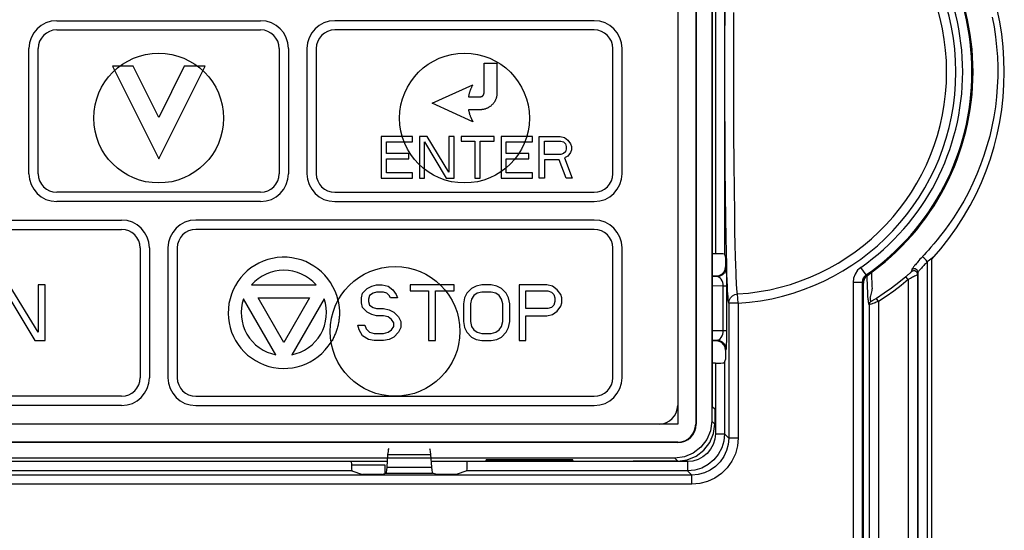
# Model space of a CAD drawing. Extents: x 29 to 410, y 35 to 287.
# Tile 17 of 46: x 96 to 109, y 210 to 217. Entities that reach past the tile are written whole.
import ezdxf

# ---------------------------------------------------------------- set-up
doc = ezdxf.new("R2010")
doc.units = 0
doc.header["$LTSCALE"] = 23.1
doc.layers.get('0').update_dxf_attribs({"linetype": 'CONTINUOUS'})
doc.layers.add('ALL_CURVE', color=7, linetype='CONTINUOUS')

msp = doc.modelspace()

# ---------------------------------------------------------------- linework, layer by layer
at = {"color": 7, "linetype": 'CONTINUOUS'}
for p, q in [((105.055, 232.796), (105.055, 211.296)), ((105.299, 232.796), (105.299, 211.296)), ((105.305, 232.796), (105.305, 211.296)), ((105.515, 232.756), (105.515, 211.336)), ((105.522, 220.562), (105.522, 211.53)), ((105.563, 218.493), (105.563, 213.592)), ((105.688, 218.499), (105.688, 213.586)), ((105.563, 213.592), (105.522, 213.592)), ((105.688, 213.586), (105.702, 213.543)), ((105.702, 213.543), (105.702, 213.417)), ((108.517, 213.56), (108.486, 213.532)), ((105.711, 213.409), (105.702, 213.417)), ((108.42, 213.484), (108.42, 203.941)), ((105.522, 213.293), (105.577, 213.293)), ((105.586, 213.284), (105.522, 213.285)), ((105.586, 213.284), (105.577, 213.293)), ((107.599, 213.306), (107.527, 213.409)), ((107.614, 213.298), (107.598, 213.285)), ((107.614, 213.298), (107.599, 213.306)), ((107.612, 213.237), (107.61, 213.295)), ((107.614, 213.298), (107.616, 213.3)), ((107.674, 213.291), (107.672, 213.343)), ((108.166, 213.245), (108.134, 213.283)), ((108.291, 213.312), (108.291, 202.927)), ((108.295, 213.34), (108.295, 203.941)), ((105.668, 213.157), (105.522, 213.159)), ((105.668, 212.553), (105.668, 213.157)), ((105.717, 213.157), (105.668, 213.157)), ((105.717, 212.553), (105.717, 213.157)), ((107.42, 213.204), (107.42, 202.951)), ((107.545, 213.204), (107.42, 213.204)), ((107.545, 213.204), (107.545, 202.951)), ((107.561, 213.196), (107.545, 213.204)), ((107.56, 213.19), (107.561, 213.196)), ((107.56, 202.068), (107.56, 213.19)), ((108.166, 213.245), (108.166, 202.919)), ((105.87, 212.925), (105.863, 213.05)), ((105.745, 212.925), (105.745, 211.108)), ((105.87, 212.925), (105.745, 212.925)), ((105.87, 212.925), (105.87, 211.108)), ((107.637, 212.905), (107.637, 202.95)), ((107.762, 212.949), (107.735, 212.991)), ((107.762, 212.949), (107.762, 202.95)), ((105.668, 212.553), (105.522, 212.551)), ((105.717, 212.553), (105.668, 212.553)), ((105.586, 212.426), (105.522, 212.425)), ((105.577, 212.418), (105.522, 212.418)), ((105.577, 212.418), (105.586, 212.426)), ((105.702, 212.293), (105.711, 212.301)), ((105.702, 212.293), (105.702, 212.168)), ((105.563, 212.118), (105.522, 212.118)), ((105.563, 212.118), (105.563, 211.165)), ((105.688, 212.124), (105.702, 212.168)), ((105.688, 212.124), (105.688, 211.165)), ((105.555, 211.497), (105.522, 211.53)), ((105.555, 211.497), (105.555, 211.296)), ((105.055, 211.296), (91.055, 211.296)), ((105.299, 211.296), (105.305, 211.296)), ((105.555, 211.296), (105.515, 211.336)), ((105.563, 211.165), (105.688, 211.165)), ((105.745, 211.108), (105.688, 211.165)), ((105.055, 211.053), (91.055, 211.053)), ((105.055, 211.046), (91.055, 211.046)), ((105.055, 211.046), (105.055, 211.053)), ((105.87, 211.108), (105.745, 211.108)), ((105.015, 210.836), (91.096, 210.836)), ((94.98, 210.797), (101.141, 210.797)), ((100.653, 210.79), (95.468, 210.79)), ((100.653, 210.79), (100.653, 210.797)), ((101.135, 210.716), (101.148, 210.885)), ((101.148, 210.885), (101.722, 210.885)), ((101.722, 210.885), (101.736, 210.716)), ((101.73, 210.797), (104.454, 210.797)), ((102.218, 210.79), (102.218, 210.797)), ((105.188, 210.79), (102.218, 210.79)), ((102.471, 210.8), (102.472, 210.812)), ((103.639, 210.8), (102.471, 210.8)), ((103.639, 210.812), (102.472, 210.812)), ((103.638, 210.812), (103.639, 210.8)), ((104.455, 210.796), (104.455, 210.797)), ((105.056, 210.796), (104.455, 210.796)), ((105.015, 210.836), (105.056, 210.796)), ((105.188, 210.79), (105.188, 210.665)), ((100.66, 210.665), (95.461, 210.665)), ((101.11, 210.743), (100.654, 210.743)), ((100.66, 210.665), (100.805, 210.617)), ((101.066, 210.617), (101.121, 210.635)), ((101.11, 210.632), (101.11, 210.743)), ((101.121, 210.635), (101.75, 210.635)), ((101.135, 210.716), (101.736, 210.716)), ((101.805, 210.617), (101.75, 210.635)), ((102.211, 210.665), (102.066, 210.617)), ((105.188, 210.665), (102.211, 210.665)), ((105.245, 210.609), (105.188, 210.665)), ((105.245, 210.609), (90.501, 210.609)), ((100.954, 210.615), (100.917, 210.615)), ((101.954, 210.615), (101.917, 210.615)), ((105.245, 210.484), (105.245, 210.609)), ((105.245, 210.484), (90.501, 210.484))]:
    msp.add_line(p, q, dxfattribs=at)
at = {"color": 3, "linetype": 'CONTINUOUS'}
msp.add_line((108.485, 202.068), (108.485, 213.52), dxfattribs=at)
at = {"color": 7, "linetype": 'CONTINUOUS'}
for points in [[(105.72, 213.326), (105.717, 213.452), (105.713, 213.612), (105.709, 213.813), (105.705, 214.068), (105.701, 214.387), (105.697, 214.762), (105.694, 215.169), (105.693, 215.591), (105.692, 216.022), (105.693, 216.453), (105.694, 216.876), (105.697, 217.285), (105.7, 217.667), (105.704, 217.996), (105.708, 218.257), (105.712, 218.463), (105.716, 218.627)], [(105.863, 213.05), (105.862, 213.053), (105.86, 213.058), (105.859, 213.065), (105.858, 213.075), (105.856, 213.089), (105.854, 213.109), (105.852, 213.135), (105.85, 213.169), (105.847, 213.214), (105.845, 213.27), (105.842, 213.342), (105.839, 213.435), (105.835, 213.555), (105.832, 213.709), (105.828, 213.902), (105.824, 214.147), (105.82, 214.453), (105.817, 214.813), (105.814, 215.203), (105.812, 215.609), (105.812, 216.023), (105.812, 216.437), (105.814, 216.842)], [(109.298, 216.782), (109.322, 216.65), (109.342, 216.516), (109.357, 216.382), (109.367, 216.247), (109.372, 216.112), (109.371, 215.977), (109.366, 215.842), (109.355, 215.708), (109.34, 215.574), (109.319, 215.44), (109.293, 215.308), (109.263, 215.176), (109.227, 215.046), (109.186, 214.917), (109.141, 214.79), (109.091, 214.665), (109.036, 214.542), (108.977, 214.42), (108.913, 214.302), (108.844, 214.185), (108.776, 214.078), (108.713, 213.986), (108.655, 213.907), (108.602, 213.838), (108.553, 213.778), (108.509, 213.725), (108.47, 213.68), (108.436, 213.641), (108.405, 213.608), (108.378, 213.577), (108.338, 213.533)], [(105.688, 213.586), (105.681, 213.588), (105.663, 213.59), (105.635, 213.591), (105.601, 213.592), (105.563, 213.592)], [(108.42, 213.484), (108.405, 213.506), (108.389, 213.525), (108.375, 213.539), (108.362, 213.548), (108.353, 213.55)], [(105.577, 213.293), (105.616, 213.299), (105.651, 213.316), (105.678, 213.344), (105.696, 213.379), (105.702, 213.417)], [(108.338, 213.533), (108.323, 213.517), (108.309, 213.501), (108.295, 213.485), (108.283, 213.471), (108.271, 213.457), (108.261, 213.445), (108.251, 213.433), (108.243, 213.423), (108.236, 213.414), (108.23, 213.406), (108.225, 213.399), (108.22, 213.393), (108.217, 213.388), (108.214, 213.383), (108.213, 213.379), (108.212, 213.377)], [(108.352, 213.41), (108.342, 213.4), (108.333, 213.39), (108.325, 213.382), (108.319, 213.374), (108.313, 213.367), (108.308, 213.36), (108.303, 213.355), (108.3, 213.35), (108.298, 213.346), (108.296, 213.342), (108.295, 213.34)], [(108.42, 213.484), (108.409, 213.471), (108.397, 213.458), (108.385, 213.446), (108.374, 213.433), (108.352, 213.41)], [(108.486, 213.532), (108.452, 213.506), (108.42, 213.484)], [(105.711, 213.409), (105.705, 213.37), (105.687, 213.335), (105.659, 213.308), (105.625, 213.29), (105.586, 213.284)], [(105.668, 213.157), (105.667, 213.18), (105.662, 213.203), (105.654, 213.227), (105.642, 213.248), (105.627, 213.265), (105.608, 213.278), (105.586, 213.284)], [(105.717, 213.157), (105.716, 213.203), (105.716, 213.25), (105.716, 213.296), (105.715, 213.338), (105.714, 213.373), (105.713, 213.398), (105.711, 213.409)], [(105.745, 212.925), (105.744, 212.928), (105.743, 212.933), (105.741, 212.941), (105.74, 212.951), (105.738, 212.966), (105.736, 212.986), (105.734, 213.014), (105.732, 213.049), (105.729, 213.096), (105.726, 213.154), (105.723, 213.229), (105.72, 213.326)], [(107.527, 213.409), (107.482, 213.369), (107.448, 213.319), (107.427, 213.263), (107.42, 213.204)], [(107.599, 213.306), (107.576, 213.286), (107.559, 213.261), (107.549, 213.234), (107.545, 213.204)], [(107.598, 213.285), (107.586, 213.271), (107.576, 213.257), (107.57, 213.243), (107.565, 213.23), (107.562, 213.217), (107.561, 213.206), (107.561, 213.196)], [(107.661, 212.948), (107.66, 212.951), (107.659, 212.956), (107.657, 212.962), (107.656, 212.969), (107.655, 212.976), (107.654, 212.984), (107.654, 212.991), (107.653, 212.998), (107.654, 213.005), (107.655, 213.014), (107.658, 213.026), (107.663, 213.041), (107.668, 213.059), (107.674, 213.079), (107.678, 213.097), (107.68, 213.113), (107.681, 213.128), (107.68, 213.145), (107.679, 213.166), (107.678, 213.19), (107.677, 213.22), (107.675, 213.254), (107.674, 213.291)], [(108.134, 213.283), (108.038, 213.205), (107.939, 213.13), (107.838, 213.059), (107.735, 212.991)], [(108.208, 213.35), (108.207, 213.348), (108.204, 213.346), (108.201, 213.342), (108.196, 213.338), (108.19, 213.332), (108.183, 213.326), (108.176, 213.32), (108.168, 213.313), (108.16, 213.306), (108.151, 213.298), (108.142, 213.291), (108.134, 213.283)], [(108.291, 213.312), (108.289, 213.311), (108.285, 213.308), (108.279, 213.305), (108.271, 213.3), (108.261, 213.295), (108.25, 213.289), (108.237, 213.282), (108.224, 213.275), (108.21, 213.268), (108.196, 213.26), (108.181, 213.253), (108.166, 213.245)], [(108.212, 213.377), (108.212, 213.374), (108.211, 213.371), (108.211, 213.368), (108.21, 213.364), (108.21, 213.361), (108.209, 213.358), (108.209, 213.355), (108.208, 213.352), (108.208, 213.35)], [(108.291, 213.312), (108.288, 213.328), (108.28, 213.343), (108.268, 213.354), (108.254, 213.36), (108.237, 213.362), (108.221, 213.358), (108.208, 213.35)], [(108.295, 213.34), (108.293, 213.355), (108.285, 213.37), (108.273, 213.381), (108.258, 213.387), (108.242, 213.389), (108.226, 213.385), (108.212, 213.377)], [(108.295, 213.34), (108.295, 213.337), (108.295, 213.334), (108.294, 213.331), (108.294, 213.327), (108.293, 213.324), (108.293, 213.321), (108.292, 213.318), (108.291, 213.315), (108.291, 213.312)], [(107.637, 212.905), (107.636, 212.908), (107.634, 212.913), (107.633, 212.919), (107.632, 212.927), (107.631, 212.934), (107.63, 212.941), (107.629, 212.949), (107.629, 212.955), (107.628, 212.961), (107.627, 212.966), (107.626, 212.971), (107.625, 212.977), (107.624, 212.985), (107.623, 212.994), (107.622, 213.004), (107.622, 213.015), (107.621, 213.028), (107.62, 213.045), (107.619, 213.066), (107.618, 213.091), (107.616, 213.122), (107.615, 213.157), (107.614, 213.196), (107.612, 213.237)], [(108.166, 213.245), (108.069, 213.166), (107.969, 213.09), (107.867, 213.018), (107.762, 212.949)], [(105.745, 212.925), (105.751, 212.962), (105.767, 212.996), (105.793, 213.024), (105.826, 213.042), (105.863, 213.05)], [(107.762, 212.949), (107.747, 212.943), (107.732, 212.938), (107.717, 212.932), (107.703, 212.927), (107.689, 212.922), (107.677, 212.918), (107.666, 212.914), (107.656, 212.911), (107.648, 212.908), (107.642, 212.906), (107.638, 212.905), (107.637, 212.905)], [(107.637, 212.905), (107.64, 212.922), (107.648, 212.937), (107.661, 212.948)], [(107.735, 212.991), (107.726, 212.986), (107.717, 212.98), (107.708, 212.975), (107.7, 212.97), (107.692, 212.965), (107.685, 212.961), (107.678, 212.957), (107.672, 212.953), (107.668, 212.951), (107.664, 212.949), (107.662, 212.948), (107.661, 212.948)], [(105.586, 212.426), (105.608, 212.432), (105.627, 212.445), (105.642, 212.462), (105.654, 212.484), (105.662, 212.507), (105.667, 212.531), (105.668, 212.553)], [(105.711, 212.301), (105.713, 212.312), (105.714, 212.337), (105.715, 212.372), (105.716, 212.415), (105.716, 212.461), (105.716, 212.508), (105.717, 212.553)], [(105.702, 212.293), (105.696, 212.331), (105.678, 212.366), (105.651, 212.394), (105.616, 212.411), (105.577, 212.418)], [(105.711, 212.301), (105.705, 212.34), (105.687, 212.375), (105.659, 212.402), (105.625, 212.42), (105.586, 212.426)], [(105.563, 212.118), (105.601, 212.118), (105.635, 212.119), (105.663, 212.12), (105.681, 212.122), (105.688, 212.124)], [(105.515, 211.336), (105.498, 211.207), (105.448, 211.086), (105.369, 210.983), (105.266, 210.904), (105.145, 210.854), (105.015, 210.836)], [(105.056, 210.796), (105.185, 210.813), (105.306, 210.863), (105.409, 210.943), (105.488, 211.046), (105.538, 211.167), (105.555, 211.296)], [(105.563, 211.165), (105.555, 211.092), (105.534, 211.022), (105.499, 210.957), (105.453, 210.9), (105.396, 210.853), (105.331, 210.819), (105.261, 210.798), (105.188, 210.79)], [(105.688, 211.165), (105.678, 211.068), (105.65, 210.974), (105.603, 210.887), (105.541, 210.812), (105.465, 210.75), (105.379, 210.703), (105.285, 210.675), (105.188, 210.665)], [(105.745, 211.108), (105.738, 211.023), (105.715, 210.939), (105.678, 210.859), (105.628, 210.787), (105.567, 210.726), (105.495, 210.675), (105.415, 210.638), (105.331, 210.616), (105.245, 210.609)], [(105.87, 211.108), (105.861, 211.002), (105.833, 210.896), (105.787, 210.796), (105.724, 210.707), (105.647, 210.63), (105.557, 210.567), (105.458, 210.521), (105.352, 210.493), (105.245, 210.484)], [(101.148, 210.885), (101.153, 210.927), (101.157, 210.954), (101.162, 210.965)], [(101.709, 210.965), (101.714, 210.954), (101.718, 210.927), (101.722, 210.885)], [(100.653, 210.79), (100.654, 210.752), (100.654, 210.718), (100.656, 210.69), (100.658, 210.672), (100.66, 210.665)], [(102.211, 210.665), (102.213, 210.672), (102.215, 210.69), (102.216, 210.718), (102.217, 210.752), (102.218, 210.79)], [(101.121, 210.635), (101.126, 210.646), (101.131, 210.673), (101.135, 210.716)], [(101.736, 210.716), (101.74, 210.673), (101.745, 210.646), (101.75, 210.635)], [(100.917, 210.615), (100.884, 210.615), (100.853, 210.615), (100.828, 210.616), (100.812, 210.616), (100.805, 210.617)], [(101.066, 210.617), (101.059, 210.616), (101.043, 210.616), (101.018, 210.615), (100.987, 210.615), (100.954, 210.615)], [(101.917, 210.615), (101.884, 210.615), (101.853, 210.615), (101.828, 210.616), (101.812, 210.616), (101.805, 210.617)], [(102.066, 210.617), (102.059, 210.616), (102.043, 210.616), (102.018, 210.615), (101.987, 210.615), (101.954, 210.615)]]:
    msp.add_lwpolyline(points, dxfattribs=at)
for centre in [(98.055, 215.421), (102.18, 215.421), (101.243, 212.546)]:
    msp.add_circle(centre, 0.875, dxfattribs=at)
for centre, radius, start, end in [((105.685, 216.043), 3.122, 273.3878, 86.6122), ((105.685, 216.043), 2.998, 273.3878, 86.6122), ((105.685, 216.043), 3.339, 304.9583, 55.0417), ((105.685, 216.043), 3.354, 305.1381, 54.8619), ((105.685, 216.043), 3.214, 304.9582, 55.0418), ((104.805, 211.546), 0.25, 270, 360), ((105.055, 211.296), 0.243, 270, 360), ((105.055, 211.296), 0.25, 270, 360)]:
    msp.add_arc(centre, radius, start, end, dxfattribs=at)
at = {"color": 3, "linetype": 'CONTINUOUS'}
msp.add_arc((105.71, 216.043), 3.75, 317.7314, 42.2686, dxfattribs=at)
at = {"layer": 'ALL_CURVE', "linetype": 'CONTINUOUS'}
for p, q in [((96.68, 216.734), (99.43, 216.734)), ((103.93, 216.734), (100.43, 216.734)), ((96.68, 216.609), (99.43, 216.609)), ((103.93, 216.609), (100.43, 216.609)), ((96.305, 214.671), (96.305, 216.359)), ((96.43, 214.671), (96.43, 216.359)), ((99.68, 216.359), (99.68, 214.671)), ((99.805, 216.359), (99.805, 214.671)), ((100.055, 216.359), (100.055, 214.671)), ((100.18, 216.359), (100.18, 214.671)), ((104.18, 214.671), (104.18, 216.359)), ((104.305, 214.671), (104.305, 216.359)), ((97.43, 216.121), (98.055, 214.871)), ((97.71, 216.121), (97.43, 216.121)), ((98.055, 215.43), (97.71, 216.121)), ((98.401, 216.121), (98.055, 215.43)), ((98.055, 214.871), (98.68, 216.121)), ((98.68, 216.121), (98.401, 216.121)), ((102.443, 215.759), (102.443, 216.159)), ((102.443, 216.159), (102.618, 216.159)), ((102.618, 216.159), (102.618, 215.759)), ((101.743, 215.621), (102.293, 215.871)), ((102.234, 215.709), (102.393, 215.709)), ((102.293, 215.371), (101.743, 215.621)), ((102.393, 215.534), (102.234, 215.534)), ((101.055, 215.171), (101.055, 214.609)), ((101.477, 215.171), (101.055, 215.171)), ((101.477, 215.099), (101.477, 215.171)), ((101.571, 215.171), (101.571, 214.609)), ((101.677, 215.171), (101.571, 215.171)), ((101.97, 214.693), (101.677, 215.171)), ((101.97, 215.171), (101.97, 214.693)), ((102.04, 215.171), (101.97, 215.171)), ((102.04, 214.609), (102.04, 215.171)), ((102.134, 215.171), (102.134, 215.111)), ((102.579, 215.171), (102.134, 215.171)), ((102.579, 215.111), (102.579, 215.171)), ((102.673, 215.171), (102.673, 214.609)), ((103.095, 215.171), (102.673, 215.171)), ((103.095, 215.099), (103.095, 215.171)), ((103.188, 214.609), (103.188, 215.171)), ((103.188, 215.171), (103.47, 215.171)), ((103.47, 215.171), (103.528, 215.159)), ((103.528, 215.159), (103.575, 215.123)), ((101.126, 214.944), (101.126, 215.099)), ((101.126, 215.099), (101.477, 215.099)), ((101.641, 214.609), (101.641, 215.099)), ((101.641, 215.099), (101.934, 214.609)), ((102.134, 215.111), (102.321, 215.111)), ((102.321, 215.111), (102.321, 214.609)), ((102.391, 214.609), (102.391, 215.111)), ((102.391, 215.111), (102.579, 215.111)), ((102.743, 214.944), (102.743, 215.099)), ((102.743, 215.099), (103.095, 215.099)), ((103.259, 214.932), (103.259, 215.111)), ((103.259, 215.111), (103.481, 215.111)), ((103.481, 215.111), (103.516, 215.099)), ((103.516, 215.099), (103.54, 215.076)), ((103.54, 215.076), (103.552, 215.04)), ((103.552, 215.004), (103.54, 214.968)), ((103.552, 215.04), (103.552, 215.004)), ((103.575, 215.123), (103.61, 215.076)), ((103.61, 215.076), (103.622, 215.04)), ((103.622, 215.04), (103.622, 214.992)), ((101.43, 214.944), (101.126, 214.944)), ((101.126, 214.681), (101.126, 214.872)), ((101.126, 214.872), (101.43, 214.872)), ((101.43, 214.872), (101.43, 214.944)), ((103.048, 214.944), (102.743, 214.944)), ((102.743, 214.681), (102.743, 214.872)), ((102.743, 214.872), (103.048, 214.872)), ((103.048, 214.872), (103.048, 214.944)), ((103.481, 214.932), (103.259, 214.932)), ((103.516, 214.944), (103.481, 214.932)), ((103.54, 214.968), (103.516, 214.944)), ((103.575, 214.908), (103.528, 214.884)), ((103.528, 214.884), (103.634, 214.609)), ((103.61, 214.956), (103.575, 214.908)), ((103.622, 214.992), (103.61, 214.956)), ((103.259, 214.86), (103.259, 214.609)), ((103.458, 214.86), (103.259, 214.86)), ((103.552, 214.609), (103.458, 214.86)), ((101.055, 214.609), (101.477, 214.609)), ((101.477, 214.681), (101.126, 214.681)), ((101.477, 214.609), (101.477, 214.681)), ((101.571, 214.609), (101.641, 214.609)), ((101.934, 214.609), (102.04, 214.609)), ((102.321, 214.609), (102.391, 214.609)), ((102.673, 214.609), (103.095, 214.609)), ((103.095, 214.681), (102.743, 214.681)), ((103.095, 214.609), (103.095, 214.681)), ((103.259, 214.609), (103.188, 214.609)), ((103.634, 214.609), (103.552, 214.609)), ((99.43, 214.421), (96.68, 214.421)), ((100.43, 214.421), (103.93, 214.421)), ((99.43, 214.296), (96.68, 214.296)), ((100.43, 214.296), (103.93, 214.296)), ((92.18, 214.046), (97.555, 214.046)), ((103.93, 214.046), (98.555, 214.046)), ((92.18, 213.921), (97.555, 213.921)), ((103.93, 213.921), (98.555, 213.921)), ((97.805, 213.671), (97.805, 211.921)), ((97.93, 213.671), (97.93, 211.921)), ((98.18, 213.671), (98.18, 211.921)), ((98.305, 213.671), (98.305, 211.921)), ((104.18, 211.921), (104.18, 213.671)), ((104.305, 211.921), (104.305, 213.671)), ((96.43, 212.533), (96.04, 213.171)), ((96.43, 213.171), (96.43, 212.533)), ((96.524, 213.171), (96.43, 213.171)), ((96.524, 212.421), (96.524, 213.171)), ((99.307, 213.171), (100.179, 213.171)), ((100.868, 213.123), (100.93, 213.155)), ((100.93, 213.155), (100.993, 213.171)), ((100.993, 213.171), (101.071, 213.171)), ((101.071, 213.171), (101.149, 213.155)), ((101.149, 213.155), (101.212, 213.107)), ((101.446, 213.171), (101.446, 213.091)), ((102.04, 213.171), (101.446, 213.171)), ((102.04, 213.091), (102.04, 213.171)), ((102.337, 213.155), (102.274, 213.123)), ((102.415, 213.171), (102.337, 213.155)), ((102.54, 213.171), (102.415, 213.171)), ((102.618, 213.155), (102.54, 213.171)), ((102.68, 213.123), (102.618, 213.155)), ((102.915, 213.171), (102.915, 212.421)), ((103.29, 213.171), (102.915, 213.171)), ((103.368, 213.155), (103.29, 213.171)), ((103.43, 213.107), (103.368, 213.155)), ((95.993, 213.076), (96.384, 212.421)), ((100.79, 212.996), (100.805, 213.06)), ((100.805, 213.06), (100.868, 213.123)), ((100.899, 213.028), (100.884, 212.98)), ((100.946, 213.06), (100.899, 213.028)), ((100.993, 213.076), (100.946, 213.06)), ((101.087, 213.076), (100.993, 213.076)), ((101.134, 213.06), (101.087, 213.076)), ((101.165, 213.028), (101.134, 213.06)), ((101.18, 212.996), (101.165, 213.028)), ((101.212, 213.107), (101.259, 213.044)), ((101.259, 213.044), (101.274, 212.996)), ((101.446, 213.091), (101.696, 213.091)), ((101.696, 213.091), (101.696, 212.421)), ((101.79, 212.421), (101.79, 213.091)), ((101.79, 213.091), (102.04, 213.091)), ((102.212, 213.06), (102.18, 212.996)), ((102.274, 213.123), (102.212, 213.06)), ((102.305, 213.028), (102.274, 212.98)), ((102.352, 213.06), (102.305, 213.028)), ((102.415, 213.076), (102.352, 213.06)), ((102.54, 213.076), (102.415, 213.076)), ((102.602, 213.06), (102.54, 213.076)), ((102.649, 213.028), (102.602, 213.06)), ((102.68, 212.98), (102.649, 213.028)), ((102.743, 213.06), (102.68, 213.123)), ((102.774, 212.996), (102.743, 213.06)), ((103.009, 212.852), (103.009, 213.091)), ((103.009, 213.091), (103.305, 213.091)), ((103.305, 213.091), (103.352, 213.076)), ((103.352, 213.076), (103.384, 213.044)), ((103.384, 213.044), (103.399, 212.996)), ((103.477, 213.044), (103.43, 213.107)), ((103.493, 212.996), (103.477, 213.044)), ((99.636, 212.231), (99.2, 212.986)), ((99.743, 212.396), (99.397, 212.996)), ((99.397, 212.996), (100.089, 212.996)), ((100.089, 212.996), (99.743, 212.396)), ((100.286, 212.986), (99.85, 212.231)), ((100.79, 212.932), (100.79, 212.996)), ((100.805, 212.868), (100.79, 212.932)), ((100.884, 212.98), (100.884, 212.948)), ((100.884, 212.948), (100.899, 212.9)), ((100.899, 212.9), (100.946, 212.868)), ((101.274, 212.996), (101.18, 212.996)), ((102.18, 212.996), (102.165, 212.916)), ((102.165, 212.916), (102.165, 212.677)), ((102.274, 212.98), (102.259, 212.916)), ((102.259, 212.916), (102.259, 212.677)), ((102.696, 212.916), (102.68, 212.98)), ((102.696, 212.677), (102.696, 212.916)), ((102.79, 212.916), (102.774, 212.996)), ((102.79, 212.677), (102.79, 212.916)), ((103.384, 212.9), (103.352, 212.868)), ((103.399, 212.948), (103.384, 212.9)), ((103.399, 212.996), (103.399, 212.948)), ((103.43, 212.82), (103.477, 212.884)), ((103.477, 212.884), (103.493, 212.932)), ((103.493, 212.932), (103.493, 212.996)), ((100.868, 212.804), (100.805, 212.868)), ((100.93, 212.772), (100.868, 212.804)), ((100.993, 212.756), (100.93, 212.772)), ((100.946, 212.868), (100.993, 212.852)), ((100.993, 212.852), (101.087, 212.852)), ((101.087, 212.756), (100.993, 212.756)), ((101.087, 212.852), (101.165, 212.836)), ((101.149, 212.74), (101.087, 212.756)), ((101.165, 212.836), (101.227, 212.804)), ((101.227, 212.804), (101.29, 212.74)), ((103.305, 212.852), (103.009, 212.852)), ((103.009, 212.421), (103.009, 212.756)), ((103.009, 212.756), (103.29, 212.756)), ((103.29, 212.756), (103.368, 212.772)), ((103.352, 212.868), (103.305, 212.852)), ((103.368, 212.772), (103.43, 212.82)), ((100.759, 212.565), (100.743, 212.629)), ((100.743, 212.629), (100.837, 212.629)), ((100.837, 212.629), (100.852, 212.581)), ((101.196, 212.708), (101.149, 212.74)), ((101.227, 212.661), (101.196, 212.708)), ((101.227, 212.613), (101.227, 212.661)), ((101.29, 212.74), (101.321, 212.677)), ((101.321, 212.677), (101.321, 212.597)), ((102.165, 212.677), (102.18, 212.597)), ((102.259, 212.677), (102.274, 212.613)), ((102.68, 212.613), (102.696, 212.677)), ((102.774, 212.597), (102.79, 212.677)), ((100.805, 212.485), (100.759, 212.565)), ((100.884, 212.437), (100.805, 212.485)), ((100.852, 212.581), (100.899, 212.533)), ((100.899, 212.533), (100.962, 212.517)), ((100.962, 212.517), (101.087, 212.517)), ((101.087, 212.517), (101.149, 212.533)), ((101.149, 212.533), (101.196, 212.565)), ((101.196, 212.565), (101.227, 212.613)), ((101.29, 212.533), (101.227, 212.469)), ((101.321, 212.597), (101.29, 212.533)), ((102.18, 212.597), (102.212, 212.533)), ((102.212, 212.533), (102.274, 212.469)), ((102.274, 212.613), (102.305, 212.565)), ((102.305, 212.565), (102.352, 212.533)), ((102.352, 212.533), (102.415, 212.517)), ((102.415, 212.517), (102.54, 212.517)), ((102.54, 212.517), (102.602, 212.533)), ((102.602, 212.533), (102.649, 212.565)), ((102.649, 212.565), (102.68, 212.613)), ((102.68, 212.469), (102.743, 212.533)), ((102.743, 212.533), (102.774, 212.597)), ((96.384, 212.421), (96.524, 212.421)), ((100.962, 212.421), (100.884, 212.437)), ((101.087, 212.421), (100.962, 212.421)), ((101.165, 212.437), (101.087, 212.421)), ((101.227, 212.469), (101.165, 212.437)), ((101.696, 212.421), (101.79, 212.421)), ((102.274, 212.469), (102.337, 212.437)), ((102.337, 212.437), (102.415, 212.421)), ((102.415, 212.421), (102.54, 212.421)), ((102.54, 212.421), (102.618, 212.437)), ((102.618, 212.437), (102.68, 212.469)), ((102.915, 212.421), (103.009, 212.421)), ((97.555, 211.671), (92.18, 211.671)), ((98.555, 211.671), (103.93, 211.671)), ((97.555, 211.546), (92.18, 211.546)), ((98.555, 211.546), (103.93, 211.546))]:
    msp.add_line(p, q, dxfattribs=at)
for points in [[(102.293, 215.871), (102.289, 215.865), (102.286, 215.858), (102.282, 215.851), (102.279, 215.845), (102.275, 215.838), (102.272, 215.831), (102.269, 215.825), (102.266, 215.818), (102.263, 215.811), (102.261, 215.805), (102.258, 215.798), (102.256, 215.791), (102.253, 215.784), (102.251, 215.778), (102.249, 215.771), (102.247, 215.764), (102.245, 215.756), (102.242, 215.748), (102.24, 215.74), (102.239, 215.733), (102.237, 215.725), (102.235, 215.717), (102.234, 215.709)], [(102.618, 215.759), (102.618, 215.752), (102.618, 215.746), (102.617, 215.739), (102.616, 215.733), (102.616, 215.726), (102.615, 215.72), (102.613, 215.714), (102.612, 215.706), (102.61, 215.699), (102.608, 215.692), (102.605, 215.685), (102.603, 215.678), (102.6, 215.671), (102.597, 215.664), (102.594, 215.657), (102.59, 215.651), (102.587, 215.644), (102.583, 215.638), (102.579, 215.632), (102.574, 215.626), (102.57, 215.62), (102.565, 215.614), (102.56, 215.609), (102.555, 215.603), (102.55, 215.598), (102.545, 215.593), (102.54, 215.588), (102.534, 215.583), (102.528, 215.579), (102.522, 215.575), (102.516, 215.571), (102.51, 215.567), (102.504, 215.563), (102.498, 215.56), (102.491, 215.556), (102.485, 215.553), (102.478, 215.55), (102.471, 215.548), (102.464, 215.545), (102.458, 215.543), (102.451, 215.541), (102.444, 215.54), (102.437, 215.538), (102.429, 215.537), (102.422, 215.536), (102.415, 215.535), (102.408, 215.534), (102.4, 215.534), (102.393, 215.534)], [(102.393, 215.709), (102.395, 215.709), (102.396, 215.709), (102.398, 215.709), (102.399, 215.709), (102.401, 215.709), (102.403, 215.71), (102.404, 215.71), (102.406, 215.71), (102.407, 215.711), (102.409, 215.711), (102.41, 215.712), (102.412, 215.712), (102.413, 215.713), (102.415, 215.714), (102.416, 215.714), (102.418, 215.715), (102.419, 215.716), (102.42, 215.717), (102.422, 215.718), (102.423, 215.719), (102.424, 215.72), (102.426, 215.721), (102.427, 215.722), (102.428, 215.723), (102.429, 215.724), (102.43, 215.726), (102.431, 215.727), (102.432, 215.728), (102.433, 215.729), (102.434, 215.731), (102.435, 215.732), (102.436, 215.734), (102.437, 215.735), (102.438, 215.736), (102.438, 215.738), (102.439, 215.739), (102.44, 215.741), (102.44, 215.743), (102.441, 215.744), (102.441, 215.746), (102.442, 215.747), (102.442, 215.749), (102.442, 215.751), (102.443, 215.752), (102.443, 215.754), (102.443, 215.755), (102.443, 215.757), (102.443, 215.759)], [(102.234, 215.534), (102.235, 215.527), (102.236, 215.521), (102.238, 215.514), (102.239, 215.508), (102.241, 215.502), (102.242, 215.495), (102.244, 215.489), (102.246, 215.482), (102.247, 215.476), (102.249, 215.47), (102.251, 215.464), (102.254, 215.458), (102.256, 215.451), (102.258, 215.445), (102.26, 215.439), (102.263, 215.433), (102.265, 215.427), (102.268, 215.421)], [(102.268, 215.421), (102.27, 215.417), (102.272, 215.413), (102.274, 215.408), (102.276, 215.404), (102.278, 215.4), (102.28, 215.396), (102.282, 215.392), (102.284, 215.388), (102.286, 215.383), (102.288, 215.379), (102.291, 215.375), (102.293, 215.371)], [(100.474, 212.964), (100.476, 212.955), (100.478, 212.947), (100.479, 212.939), (100.481, 212.93), (100.482, 212.922), (100.484, 212.914), (100.485, 212.905), (100.486, 212.897), (100.487, 212.889), (100.488, 212.881), (100.489, 212.873), (100.49, 212.865), (100.49, 212.857), (100.491, 212.85), (100.492, 212.841), (100.492, 212.832), (100.493, 212.823), (100.493, 212.814), (100.493, 212.805), (100.493, 212.796)], [(100.493, 212.796), (100.493, 212.783), (100.492, 212.769), (100.492, 212.756), (100.491, 212.742), (100.49, 212.729), (100.489, 212.716), (100.487, 212.702), (100.485, 212.689), (100.483, 212.674), (100.48, 212.659), (100.477, 212.645), (100.474, 212.63), (100.471, 212.615), (100.467, 212.601), (100.463, 212.586), (100.459, 212.572), (100.454, 212.558), (100.449, 212.544), (100.444, 212.53), (100.439, 212.517), (100.433, 212.503), (100.427, 212.49), (100.421, 212.476), (100.415, 212.463), (100.409, 212.45), (100.402, 212.438), (100.395, 212.425), (100.388, 212.413), (100.38, 212.401)]]:
    msp.add_lwpolyline(points, dxfattribs=at)
for centre, radius, start, end in [((96.68, 216.359), 0.375, 90, 180), ((99.43, 216.359), 0.375, 0, 90), ((100.43, 216.359), 0.375, 90, 180), ((103.93, 216.359), 0.375, 0, 90), ((96.68, 216.359), 0.25, 90, 180), ((99.43, 216.359), 0.25, 0, 90), ((100.43, 216.359), 0.25, 90, 180), ((103.93, 216.359), 0.25, 0, 90), ((96.68, 214.671), 0.375, 180, 270), ((96.68, 214.671), 0.25, 180, 270), ((99.43, 214.671), 0.375, 270, 360), ((99.43, 214.671), 0.25, 270, 360), ((100.43, 214.671), 0.375, 180, 270), ((100.43, 214.671), 0.25, 180, 270), ((103.93, 214.671), 0.375, 270, 360), ((103.93, 214.671), 0.25, 270, 360), ((97.555, 213.671), 0.375, 0, 90), ((98.555, 213.671), 0.375, 90, 180), ((103.93, 213.671), 0.375, 0, 90), ((97.555, 213.671), 0.25, 0, 90), ((98.555, 213.671), 0.25, 90, 180), ((103.93, 213.671), 0.25, 0, 90), ((99.743, 212.796), 0.75, 12.9078, 328.1675), ((99.743, 212.796), 0.575, 40.7057, 139.2943), ((99.743, 212.796), 0.575, 160.7057, 259.2943), ((99.743, 212.796), 0.575, 280.7057, 19.2943), ((97.555, 211.921), 0.375, 270, 360), ((97.555, 211.921), 0.25, 270, 360), ((98.555, 211.921), 0.375, 180, 270), ((98.555, 211.921), 0.25, 180, 270), ((103.93, 211.921), 0.375, 270, 360), ((103.93, 211.921), 0.25, 270, 360)]:
    msp.add_arc(centre, radius, start, end, dxfattribs=at)

doc.saveas('drawing.dxf')
